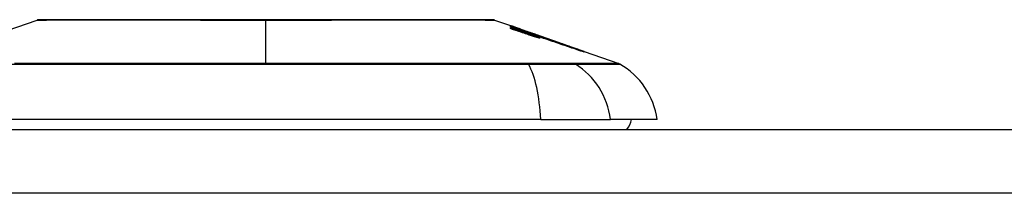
# Model space of a CAD drawing. Header units: inches. Extents: x 9 to 285, y 21 to 142.
# Tile 71 of 140: x 12.749 to 14.284, y 141.351 to 141.621. Entities that reach past the tile are written whole.
import ezdxf

# ---------------------------------------------------------------- set-up
doc = ezdxf.new("R2010")
doc.units = ezdxf.units.IN
doc.header["$MEASUREMENT"] = 0
doc.layers.add('Visible Edges(ANSI)', color=7, linetype='Continuous', lineweight=25)
doc.layers.add('Visible Tangent Edges(ANSI)', color=7, linetype='Continuous', lineweight=25)

msp = doc.modelspace()

# ---------------------------------------------------------------- linework, layer by layer
at = {"layer": 'Visible Edges(ANSI)'}
for p, q in [((12.6975, 141.5929), (12.7757, 141.6203)), ((13.4893, 141.6203), (13.5138, 141.6117)), ((13.5138, 141.6117), (13.5138, 141.6117)), ((13.5138, 141.6111), (13.5138, 141.6114)), ((13.5138, 141.6104), (13.5138, 141.6109)), ((13.5325, 141.6039), (13.5138, 141.6104)), ((13.5138, 141.6089), (13.5138, 141.6095)), ((13.5138, 141.6069), (13.5138, 141.6078)), ((13.5203, 141.6094), (13.5616, 141.595)), ((13.53, 141.6059), (13.53, 141.6059)), ((13.53, 141.6059), (13.53, 141.6056)), ((13.537, 141.6035), (13.537, 141.6033)), ((13.544, 141.601), (13.544, 141.6009)), ((13.544, 141.6009), (13.544, 141.6007)), ((13.549, 141.5968), (13.549, 141.5966)), ((13.5593, 141.5946), (13.5513, 141.5974)), ((13.5513, 141.5974), (13.5513, 141.5973)), ((13.5513, 141.5973), (13.5513, 141.597)), ((13.5514, 141.5969), (13.5514, 141.5961)), ((13.5514, 141.5955), (13.5514, 141.5944)), ((13.5565, 141.5955), (13.5616, 141.5937)), ((13.5593, 141.5958), (13.5593, 141.5957)), ((13.5593, 141.5954), (13.5593, 141.5951)), ((13.5593, 141.5949), (13.5593, 141.5946)), ((13.5616, 141.5949), (13.5616, 141.595)), ((13.5616, 141.595), (13.628, 141.5717)), ((13.5616, 141.5949), (13.5616, 141.5948)), ((13.5616, 141.5941), (13.5616, 141.5946)), ((13.5616, 141.5937), (13.5616, 141.594)), ((13.5616, 141.5937), (13.5616, 141.5934)), ((13.5628, 141.5927), (13.5628, 141.5927)), ((13.628, 141.5717), (13.628, 141.5716)), ((13.629, 141.5714), (13.629, 141.5713)), ((13.629, 141.5714), (13.6829, 141.5525)), ((13.629, 141.5712), (13.629, 141.5708)), ((13.629, 141.5708), (13.629, 141.5701)), ((13.5612, 141.4656), (12.7038, 141.4656)), ((13.5612, 141.4656), (13.67, 141.4656)), ((13.7427, 141.4656), (13.67, 141.4656)), ((8.9815, 141.4499), (68.5865, 141.4499))]:
    msp.add_line(p, q, dxfattribs=at)
at = {"layer": 'Visible Edges(ANSI)', "flags": 128}
for points in [[(13.4877, 141.6205), (13.4873, 141.6205), (13.486, 141.6205), (13.4839, 141.6206), (13.4809, 141.6206), (13.4771, 141.6206), (13.4724, 141.6206), (13.467, 141.6206), (13.4607, 141.6206), (13.4536, 141.6206), (13.4457, 141.6206), (13.4371, 141.6207), (13.4278, 141.6207), (13.4178, 141.6207), (13.4071, 141.6207), (13.3958, 141.6207), (13.3838, 141.6207), (13.3712, 141.6207), (13.3581, 141.6207), (13.3443, 141.6207), (13.3301, 141.6207), (13.3154, 141.6207), (13.3003, 141.6206), (13.2847, 141.6206), (13.2687, 141.6206), (13.2525, 141.6206), (13.236, 141.6206), (13.2192, 141.6206), (13.2022, 141.6206), (13.185, 141.6206), (13.1677, 141.6205), (13.1503, 141.6205), (13.133, 141.6205), (13.1156, 141.6205), (13.0982, 141.6205), (13.0808, 141.6206), (13.0635, 141.6206), (13.0464, 141.6206), (13.0296, 141.6206), (13.013, 141.6206), (12.9968, 141.6206), (12.9809, 141.6206), (12.9653, 141.6206), (12.95, 141.6207), (12.9352, 141.6207), (12.9209, 141.6207), (12.9071, 141.6207), (12.8938, 141.6207), (12.8812, 141.6207), (12.8693, 141.6207), (12.8579, 141.6207), (12.8472, 141.6207), (12.8372, 141.6207), (12.8279, 141.6207), (12.8193, 141.6206), (12.8114, 141.6206), (12.8043, 141.6206), (12.7981, 141.6206), (12.7926, 141.6206), (12.7879, 141.6206), (12.7841, 141.6206), (12.7812, 141.6206), (12.779, 141.6205), (12.7777, 141.6205), (12.7773, 141.6205)], [(13.53, 141.6059), (13.5293, 141.6061), (13.5287, 141.6064), (13.528, 141.6066), (13.5273, 141.6069), (13.5266, 141.6071), (13.526, 141.6073), (13.5253, 141.6076), (13.5246, 141.6078), (13.5239, 141.6081), (13.5233, 141.6083), (13.5226, 141.6086), (13.5219, 141.6088), (13.5212, 141.609), (13.5206, 141.6093), (13.5199, 141.6095), (13.5192, 141.6098), (13.5185, 141.61), (13.5178, 141.6102), (13.5172, 141.6105), (13.5165, 141.6107), (13.5158, 141.611), (13.5151, 141.6112), (13.5144, 141.6114), (13.5138, 141.6117)], [(13.5138, 141.6117), (13.5147, 141.6114), (13.5157, 141.611), (13.5167, 141.6107), (13.5177, 141.6103), (13.5186, 141.61), (13.5196, 141.6097), (13.5206, 141.6093), (13.5215, 141.609), (13.5225, 141.6086), (13.5235, 141.6083), (13.5245, 141.608), (13.5254, 141.6076), (13.5264, 141.6073), (13.5274, 141.6069), (13.5283, 141.6066), (13.5293, 141.6062), (13.5303, 141.6059), (13.5312, 141.6056), (13.5322, 141.6052), (13.5332, 141.6049), (13.5341, 141.6045), (13.5351, 141.6042), (13.5361, 141.6038), (13.537, 141.6035)], [(13.5138, 141.6114), (13.5144, 141.6112), (13.5151, 141.611), (13.5158, 141.6107), (13.5165, 141.6105), (13.5172, 141.6103), (13.5178, 141.61), (13.5185, 141.6098), (13.5192, 141.6096), (13.5199, 141.6093), (13.5205, 141.6091), (13.5212, 141.6089), (13.5219, 141.6086), (13.5226, 141.6084), (13.5233, 141.6082), (13.5239, 141.608), (13.5246, 141.6077), (13.5253, 141.6075), (13.526, 141.6073), (13.5266, 141.607), (13.5273, 141.6068), (13.528, 141.6066), (13.5287, 141.6063), (13.5293, 141.6061), (13.53, 141.6059)], [(13.5372, 141.6032), (13.5362, 141.6036), (13.5352, 141.6039), (13.5343, 141.6042), (13.5333, 141.6045), (13.5323, 141.6049), (13.5313, 141.6052), (13.5304, 141.6055), (13.5294, 141.6058), (13.5284, 141.6062), (13.5274, 141.6065), (13.5265, 141.6068), (13.5255, 141.6072), (13.5245, 141.6075), (13.5235, 141.6078), (13.5226, 141.6081), (13.5216, 141.6085), (13.5206, 141.6088), (13.5196, 141.6091), (13.5186, 141.6094), (13.5177, 141.6098), (13.5167, 141.6101), (13.5157, 141.6104), (13.5147, 141.6107), (13.5138, 141.6111)], [(13.5138, 141.6109), (13.5157, 141.6102), (13.5175, 141.6095), (13.5194, 141.6089), (13.5213, 141.6082), (13.5232, 141.6075), (13.5251, 141.6069), (13.527, 141.6062), (13.5289, 141.6055), (13.5308, 141.6049), (13.5327, 141.6042), (13.5346, 141.6036), (13.5365, 141.6029), (13.5384, 141.6022), (13.5403, 141.6016), (13.5422, 141.6009), (13.5441, 141.6002), (13.546, 141.5996), (13.5479, 141.5989), (13.5498, 141.5982), (13.5517, 141.5976), (13.5536, 141.5969), (13.5555, 141.5962), (13.5574, 141.5956), (13.5593, 141.5949)], [(13.5138, 141.6095), (13.515, 141.6091), (13.5162, 141.6087), (13.5174, 141.6083), (13.5186, 141.6079), (13.5198, 141.6075), (13.521, 141.6071), (13.5221, 141.6067), (13.5233, 141.6062), (13.5245, 141.6058), (13.5257, 141.6054), (13.5269, 141.605), (13.5281, 141.6046), (13.5293, 141.6042), (13.5305, 141.6038), (13.5317, 141.6033), (13.5329, 141.6029), (13.5341, 141.6025), (13.5353, 141.6021), (13.5365, 141.6017), (13.5377, 141.6013), (13.5389, 141.6009), (13.5401, 141.6005), (13.5413, 141.6), (13.5425, 141.5996)], [(13.5325, 141.6025), (13.5317, 141.6028), (13.531, 141.603), (13.5302, 141.6033), (13.5294, 141.6036), (13.5286, 141.6038), (13.5278, 141.6041), (13.527, 141.6044), (13.5263, 141.6046), (13.5255, 141.6049), (13.5247, 141.6052), (13.5239, 141.6054), (13.5231, 141.6057), (13.5224, 141.606), (13.5216, 141.6062), (13.5208, 141.6065), (13.52, 141.6068), (13.5192, 141.607), (13.5185, 141.6073), (13.5177, 141.6076), (13.5169, 141.6078), (13.5161, 141.6081), (13.5153, 141.6084), (13.5145, 141.6086), (13.5138, 141.6089)], [(13.5138, 141.6078), (13.515, 141.6074), (13.5162, 141.6069), (13.5174, 141.6065), (13.5186, 141.6061), (13.5198, 141.6057), (13.521, 141.6053), (13.5222, 141.6049), (13.5234, 141.6045), (13.5245, 141.6041), (13.5257, 141.6037), (13.5269, 141.6033), (13.5281, 141.6029), (13.5293, 141.6025), (13.5305, 141.6021), (13.5317, 141.6017), (13.5329, 141.6013), (13.5341, 141.6009), (13.5353, 141.6005), (13.5365, 141.6001), (13.5377, 141.5997), (13.5389, 141.5993), (13.5401, 141.5989), (13.5413, 141.5985), (13.5425, 141.5981)], [(13.5423, 141.5974), (13.5411, 141.5978), (13.54, 141.5982), (13.5388, 141.5986), (13.5376, 141.599), (13.5364, 141.5994), (13.5352, 141.5998), (13.534, 141.6002), (13.5328, 141.6006), (13.5316, 141.601), (13.5304, 141.6014), (13.5292, 141.6018), (13.5281, 141.6022), (13.5269, 141.6026), (13.5257, 141.603), (13.5245, 141.6034), (13.5233, 141.6038), (13.5221, 141.6041), (13.5209, 141.6045), (13.5197, 141.6049), (13.5185, 141.6053), (13.5173, 141.6057), (13.5161, 141.6061), (13.515, 141.6065), (13.5138, 141.6069)], [(13.5465, 141.5989), (13.546, 141.5991), (13.5455, 141.5993), (13.5449, 141.5995), (13.5444, 141.5997), (13.5438, 141.5999), (13.5432, 141.6001), (13.5427, 141.6003), (13.5421, 141.6005), (13.5415, 141.6007), (13.5409, 141.6009), (13.5404, 141.6011), (13.5398, 141.6013), (13.5392, 141.6015), (13.5386, 141.6017), (13.538, 141.6019), (13.5374, 141.6022), (13.5368, 141.6024), (13.5362, 141.6026), (13.5356, 141.6028), (13.535, 141.603), (13.5344, 141.6032), (13.5338, 141.6034), (13.5331, 141.6037), (13.5325, 141.6039)], [(13.5465, 141.5975), (13.546, 141.5977), (13.5455, 141.5979), (13.5449, 141.5981), (13.5444, 141.5983), (13.5438, 141.5985), (13.5432, 141.5987), (13.5427, 141.5989), (13.5421, 141.5991), (13.5415, 141.5993), (13.5409, 141.5996), (13.5404, 141.5998), (13.5398, 141.6), (13.5392, 141.6002), (13.5386, 141.6004), (13.538, 141.6006), (13.5374, 141.6008), (13.5368, 141.601), (13.5362, 141.6012), (13.5356, 141.6014), (13.535, 141.6016), (13.5344, 141.6019), (13.5337, 141.6021), (13.5331, 141.6023), (13.5325, 141.6025)], [(13.537, 141.6035), (13.5379, 141.6032), (13.5389, 141.6029), (13.5398, 141.6025), (13.5407, 141.6022), (13.5417, 141.6019), (13.5426, 141.6016), (13.5435, 141.6013), (13.5444, 141.6009), (13.5454, 141.6006), (13.5463, 141.6003), (13.5472, 141.6), (13.5482, 141.5996), (13.5491, 141.5993), (13.55, 141.599), (13.551, 141.5987), (13.5519, 141.5984), (13.5528, 141.598), (13.5537, 141.5977), (13.5547, 141.5974), (13.5556, 141.5971), (13.5565, 141.5967), (13.5574, 141.5964), (13.5583, 141.5961), (13.5593, 141.5958)], [(13.5593, 141.5951), (13.5584, 141.5954), (13.5575, 141.5957), (13.5566, 141.5961), (13.5556, 141.5964), (13.5547, 141.5967), (13.5538, 141.5971), (13.5529, 141.5974), (13.552, 141.5978), (13.5511, 141.5981), (13.5501, 141.5984), (13.5492, 141.5988), (13.5483, 141.5991), (13.5474, 141.5995), (13.5464, 141.5998), (13.5455, 141.6002), (13.5446, 141.6005), (13.5437, 141.6008), (13.5427, 141.6012), (13.5418, 141.6015), (13.5409, 141.6019), (13.5399, 141.6022), (13.539, 141.6025), (13.5381, 141.6029), (13.5372, 141.6032)], [(13.5425, 141.5996), (13.5428, 141.5995), (13.543, 141.5995), (13.5433, 141.5994), (13.5435, 141.5993), (13.5437, 141.5992), (13.544, 141.5991), (13.5442, 141.599), (13.5445, 141.599), (13.5447, 141.5989), (13.545, 141.5988), (13.5452, 141.5987), (13.5455, 141.5986), (13.5457, 141.5985), (13.546, 141.5985), (13.5462, 141.5984), (13.5465, 141.5983), (13.5467, 141.5982), (13.547, 141.5981), (13.5472, 141.5981), (13.5474, 141.598), (13.5477, 141.5979), (13.5479, 141.5978), (13.5482, 141.5978), (13.5484, 141.5977)], [(13.5593, 141.5957), (13.5586, 141.5959), (13.558, 141.5961), (13.5574, 141.5964), (13.5567, 141.5966), (13.5561, 141.5968), (13.5554, 141.597), (13.5548, 141.5972), (13.5542, 141.5975), (13.5535, 141.5977), (13.5529, 141.5979), (13.5523, 141.5981), (13.5516, 141.5983), (13.551, 141.5986), (13.5503, 141.5988), (13.5497, 141.599), (13.5491, 141.5992), (13.5484, 141.5994), (13.5478, 141.5997), (13.5471, 141.5999), (13.5465, 141.6001), (13.5459, 141.6003), (13.5452, 141.6005), (13.5446, 141.6008), (13.544, 141.601)], [(13.544, 141.6009), (13.5446, 141.6007), (13.5452, 141.6005), (13.5459, 141.6003), (13.5465, 141.6), (13.5472, 141.5998), (13.5478, 141.5996), (13.5484, 141.5993), (13.5491, 141.5991), (13.5497, 141.5989), (13.5504, 141.5986), (13.551, 141.5984), (13.5516, 141.5982), (13.5523, 141.5979), (13.5529, 141.5977), (13.5535, 141.5975), (13.5542, 141.5972), (13.5548, 141.597), (13.5555, 141.5968), (13.5561, 141.5966), (13.5567, 141.5963), (13.5574, 141.5961), (13.558, 141.5959), (13.5586, 141.5956), (13.5593, 141.5954)], [(13.5514, 141.5969), (13.5513, 141.5969), (13.5512, 141.597), (13.5512, 141.597), (13.5511, 141.5971), (13.551, 141.5971), (13.5508, 141.5972), (13.5507, 141.5972), (13.5506, 141.5973), (13.5504, 141.5974), (13.5502, 141.5975), (13.55, 141.5975), (13.5498, 141.5976), (13.5496, 141.5977), (13.5494, 141.5978), (13.5491, 141.5979), (13.5489, 141.598), (13.5486, 141.5981), (13.5484, 141.5982), (13.5481, 141.5983), (13.5478, 141.5984), (13.5475, 141.5985), (13.5472, 141.5986), (13.5469, 141.5988), (13.5465, 141.5989)], [(13.629, 141.5713), (13.6257, 141.5724), (13.6224, 141.5736), (13.619, 141.5748), (13.6156, 141.5759), (13.6122, 141.5771), (13.6088, 141.5783), (13.6054, 141.5795), (13.602, 141.5807), (13.5985, 141.5819), (13.5951, 141.5831), (13.5916, 141.5843), (13.5882, 141.5855), (13.5847, 141.5867), (13.5813, 141.5879), (13.5778, 141.5891), (13.5743, 141.5903), (13.5709, 141.5916), (13.5674, 141.5928), (13.564, 141.594), (13.5605, 141.5952), (13.5571, 141.5964), (13.5537, 141.5975), (13.5503, 141.5987), (13.5469, 141.5999)], [(13.5469, 141.5999), (13.5475, 141.5997), (13.5481, 141.5995), (13.5488, 141.5993), (13.5494, 141.5991), (13.55, 141.5989), (13.5506, 141.5986), (13.5512, 141.5984), (13.5518, 141.5982), (13.5524, 141.598), (13.5531, 141.5978), (13.5537, 141.5976), (13.5543, 141.5974), (13.5549, 141.5972), (13.5555, 141.597), (13.5561, 141.5968), (13.5567, 141.5965), (13.5574, 141.5963), (13.558, 141.5961), (13.5586, 141.5959), (13.5592, 141.5957), (13.5598, 141.5955), (13.5604, 141.5953), (13.561, 141.5951), (13.5616, 141.5949)], [(13.5545, 141.5935), (13.554, 141.5936), (13.5535, 141.5938), (13.553, 141.5939), (13.5525, 141.5941), (13.552, 141.5942), (13.5515, 141.5944), (13.551, 141.5946), (13.5505, 141.5947), (13.55, 141.5949), (13.5495, 141.595), (13.549, 141.5952), (13.5485, 141.5954), (13.5479, 141.5955), (13.5474, 141.5957), (13.5469, 141.5959), (13.5464, 141.596), (13.5459, 141.5962), (13.5454, 141.5964), (13.5449, 141.5965), (13.5444, 141.5967), (13.5438, 141.5969), (13.5433, 141.597), (13.5428, 141.5972), (13.5423, 141.5974)], [(13.5425, 141.5981), (13.5428, 141.598), (13.543, 141.5979), (13.5433, 141.5978), (13.5435, 141.5977), (13.5437, 141.5976), (13.544, 141.5976), (13.5442, 141.5975), (13.5445, 141.5974), (13.5447, 141.5973), (13.545, 141.5972), (13.5452, 141.5972), (13.5455, 141.5971), (13.5457, 141.597), (13.546, 141.5969), (13.5462, 141.5968), (13.5465, 141.5968), (13.5467, 141.5967), (13.547, 141.5966), (13.5472, 141.5965), (13.5474, 141.5965), (13.5477, 141.5964), (13.5479, 141.5963), (13.5482, 141.5962), (13.5484, 141.5962)], [(13.5514, 141.5955), (13.5513, 141.5955), (13.5512, 141.5956), (13.5512, 141.5956), (13.5511, 141.5957), (13.551, 141.5957), (13.5508, 141.5958), (13.5507, 141.5959), (13.5506, 141.5959), (13.5504, 141.596), (13.5502, 141.5961), (13.55, 141.5962), (13.5498, 141.5963), (13.5496, 141.5964), (13.5494, 141.5964), (13.5491, 141.5965), (13.5489, 141.5966), (13.5486, 141.5967), (13.5484, 141.5968), (13.5481, 141.597), (13.5478, 141.5971), (13.5475, 141.5972), (13.5472, 141.5973), (13.5469, 141.5974), (13.5465, 141.5975)], [(13.5484, 141.5977), (13.5486, 141.5976), (13.5489, 141.5975), (13.5491, 141.5975), (13.5493, 141.5974), (13.5495, 141.5973), (13.5497, 141.5973), (13.5499, 141.5972), (13.5501, 141.5972), (13.5502, 141.5971), (13.5504, 141.5971), (13.5506, 141.597), (13.5507, 141.597), (13.5508, 141.597), (13.5509, 141.5969), (13.551, 141.5969), (13.5511, 141.5969), (13.5512, 141.5969), (13.5513, 141.5969), (13.5513, 141.5969), (13.5514, 141.5969), (13.5514, 141.5969), (13.5514, 141.5969), (13.5514, 141.5969), (13.5514, 141.5969)], [(13.5484, 141.5962), (13.5486, 141.5961), (13.5489, 141.596), (13.5491, 141.596), (13.5493, 141.5959), (13.5495, 141.5959), (13.5497, 141.5958), (13.5499, 141.5957), (13.5501, 141.5957), (13.5502, 141.5957), (13.5504, 141.5956), (13.5506, 141.5956), (13.5507, 141.5955), (13.5508, 141.5955), (13.5509, 141.5955), (13.551, 141.5955), (13.5511, 141.5955), (13.5512, 141.5954), (13.5513, 141.5954), (13.5513, 141.5954), (13.5514, 141.5954), (13.5514, 141.5954), (13.5514, 141.5955), (13.5514, 141.5955), (13.5514, 141.5955)], [(13.5545, 141.5951), (13.5543, 141.5951), (13.5541, 141.5952), (13.5538, 141.5953), (13.5536, 141.5953), (13.5534, 141.5954), (13.5532, 141.5955), (13.5529, 141.5956), (13.5527, 141.5956), (13.5525, 141.5957), (13.5522, 141.5958), (13.552, 141.5959), (13.5518, 141.5959), (13.5516, 141.596), (13.5513, 141.5961), (13.5511, 141.5962), (13.5509, 141.5962), (13.5506, 141.5963), (13.5504, 141.5964), (13.5502, 141.5965), (13.5499, 141.5965), (13.5497, 141.5966), (13.5495, 141.5967), (13.5492, 141.5968), (13.549, 141.5968)], [(13.549, 141.5968), (13.5498, 141.5965), (13.5507, 141.5962), (13.5514, 141.596), (13.5522, 141.5957), (13.553, 141.5954), (13.5537, 141.5951), (13.5544, 141.5949), (13.555, 141.5946), (13.5557, 141.5944), (13.5562, 141.5941), (13.5568, 141.5939), (13.5573, 141.5937), (13.5578, 141.5935), (13.5583, 141.5933), (13.5587, 141.5931), (13.5591, 141.5929), (13.5594, 141.5927), (13.5597, 141.5926), (13.5599, 141.5925), (13.5601, 141.5923), (13.5603, 141.5922), (13.5604, 141.5922), (13.5605, 141.5921), (13.5605, 141.592)], [(13.5513, 141.5973), (13.5519, 141.597), (13.5526, 141.5968), (13.5533, 141.5965), (13.5539, 141.5963), (13.5545, 141.5961), (13.5551, 141.5959), (13.5556, 141.5956), (13.5562, 141.5954), (13.5567, 141.5952), (13.5571, 141.595), (13.5576, 141.5949), (13.558, 141.5947), (13.5584, 141.5945), (13.5588, 141.5944), (13.5591, 141.5942), (13.5594, 141.5941), (13.5597, 141.594), (13.5599, 141.5939), (13.5601, 141.5938), (13.5602, 141.5937), (13.5603, 141.5936), (13.5604, 141.5935), (13.5605, 141.5935), (13.5605, 141.5934)], [(13.553, 141.5977), (13.5562, 141.5966), (13.5593, 141.5955), (13.5625, 141.5944), (13.5656, 141.5933), (13.5688, 141.5922), (13.572, 141.5911), (13.5752, 141.59), (13.5784, 141.5889), (13.5816, 141.5878), (13.5848, 141.5867), (13.588, 141.5855), (13.5912, 141.5844), (13.5944, 141.5833), (13.5976, 141.5822), (13.6008, 141.5811), (13.6039, 141.58), (13.6071, 141.5789), (13.6103, 141.5778), (13.6134, 141.5767), (13.6166, 141.5756), (13.6197, 141.5745), (13.6228, 141.5734), (13.6259, 141.5723), (13.629, 141.5712)], [(13.5616, 141.5946), (13.5613, 141.5947), (13.5609, 141.5949), (13.5606, 141.595), (13.5602, 141.5951), (13.5598, 141.5953), (13.5595, 141.5954), (13.5591, 141.5955), (13.5588, 141.5956), (13.5584, 141.5958), (13.5581, 141.5959), (13.5577, 141.596), (13.5573, 141.5962), (13.557, 141.5963), (13.5566, 141.5964), (13.5563, 141.5966), (13.5559, 141.5967), (13.5555, 141.5968), (13.5552, 141.5969), (13.5548, 141.5971), (13.5545, 141.5972), (13.5541, 141.5973), (13.5537, 141.5975), (13.5534, 141.5976), (13.553, 141.5977)], [(13.5605, 141.5934), (13.5605, 141.5934), (13.5604, 141.5934), (13.5604, 141.5934), (13.5603, 141.5934), (13.5602, 141.5934), (13.56, 141.5935), (13.5599, 141.5935), (13.5597, 141.5935), (13.5595, 141.5936), (13.5593, 141.5936), (13.559, 141.5937), (13.5588, 141.5938), (13.5585, 141.5939), (13.5582, 141.5939), (13.5579, 141.594), (13.5576, 141.5941), (13.5572, 141.5942), (13.5569, 141.5943), (13.5565, 141.5944), (13.5561, 141.5946), (13.5557, 141.5947), (13.5553, 141.5948), (13.5549, 141.5949), (13.5545, 141.5951)], [(13.5605, 141.592), (13.5605, 141.592), (13.5604, 141.592), (13.5604, 141.592), (13.5603, 141.592), (13.5602, 141.592), (13.56, 141.592), (13.5599, 141.592), (13.5597, 141.5921), (13.5595, 141.5921), (13.5593, 141.5922), (13.559, 141.5922), (13.5588, 141.5923), (13.5585, 141.5923), (13.5582, 141.5924), (13.5579, 141.5925), (13.5576, 141.5926), (13.5572, 141.5927), (13.5569, 141.5928), (13.5565, 141.5929), (13.5561, 141.593), (13.5557, 141.5931), (13.5553, 141.5932), (13.5549, 141.5933), (13.5545, 141.5935)], [(13.5628, 141.5927), (13.5628, 141.5927), (13.5627, 141.5928), (13.5627, 141.5928), (13.5626, 141.5929), (13.5625, 141.5929), (13.5624, 141.593), (13.5623, 141.5931), (13.5621, 141.5932), (13.5619, 141.5933), (13.5617, 141.5934), (13.5615, 141.5935), (13.5612, 141.5936), (13.5609, 141.5937), (13.5606, 141.5938), (13.5603, 141.594), (13.5599, 141.5941), (13.5596, 141.5943), (13.5592, 141.5944), (13.5588, 141.5946), (13.5584, 141.5947), (13.5579, 141.5949), (13.5575, 141.5951), (13.557, 141.5953), (13.5565, 141.5955)], [(13.629, 141.5708), (13.6263, 141.5718), (13.6235, 141.5728), (13.6207, 141.5737), (13.6179, 141.5747), (13.6151, 141.5756), (13.6123, 141.5766), (13.6095, 141.5776), (13.6067, 141.5786), (13.6039, 141.5795), (13.6011, 141.5805), (13.5983, 141.5815), (13.5954, 141.5825), (13.5926, 141.5835), (13.5898, 141.5844), (13.587, 141.5854), (13.5841, 141.5864), (13.5813, 141.5874), (13.5785, 141.5883), (13.5757, 141.5893), (13.5728, 141.5903), (13.57, 141.5913), (13.5672, 141.5922), (13.5644, 141.5932), (13.5616, 141.5941)], [(13.5616, 141.594), (13.5644, 141.5931), (13.5672, 141.5921), (13.57, 141.5912), (13.5728, 141.5902), (13.5757, 141.5892), (13.5785, 141.5882), (13.5813, 141.5873), (13.5841, 141.5863), (13.587, 141.5853), (13.5898, 141.5843), (13.5926, 141.5834), (13.5954, 141.5824), (13.5983, 141.5814), (13.6011, 141.5804), (13.6039, 141.5795), (13.6067, 141.5785), (13.6095, 141.5775), (13.6123, 141.5765), (13.6151, 141.5756), (13.6179, 141.5746), (13.6207, 141.5736), (13.6235, 141.5727), (13.6263, 141.5717), (13.629, 141.5708)], [(13.629, 141.5701), (13.6263, 141.5711), (13.6236, 141.572), (13.6208, 141.5729), (13.6181, 141.5739), (13.6154, 141.5748), (13.6126, 141.5758), (13.6098, 141.5767), (13.6071, 141.5776), (13.6043, 141.5786), (13.6015, 141.5795), (13.5988, 141.5805), (13.596, 141.5814), (13.5932, 141.5824), (13.5904, 141.5833), (13.5877, 141.5843), (13.5849, 141.5852), (13.5821, 141.5862), (13.5793, 141.5871), (13.5766, 141.588), (13.5738, 141.589), (13.571, 141.5899), (13.5683, 141.5909), (13.5655, 141.5918), (13.5628, 141.5927)]]:
    msp.add_lwpolyline(points, dxfattribs=at)
at = {"layer": 'Visible Edges(ANSI)'}
for centre, radius, start, end in [((12.7773, 141.6156), 0.00492, 90.1731, 109.29), ((13.4877, 141.6156), 0.00492, 70.71, 89.8269), ((13.6796, 141.5432), 0.00984, 60.1831, 70.71), ((13.6258, 141.4493), 0.1181, 7.9413, 60.1831), ((13.664, 141.4735), 0.0394, 323.1301, 348.463)]:
    msp.add_arc(centre, radius, start, end, dxfattribs=at)
at = {"layer": 'Visible Tangent Edges(ANSI)'}
for p, q in [((13.1325, 141.6205), (13.1325, 141.6203)), ((13.1325, 141.5525), (13.1325, 141.6203)), ((13.5425, 141.5996), (13.5425, 141.599)), ((13.5425, 141.5981), (13.5425, 141.5973)), ((13.5484, 141.5977), (13.5484, 141.5968)), ((13.5484, 141.5962), (13.5484, 141.5954)), ((13.5413, 141.5526), (13.5408, 141.5526)), ((13.6132, 141.5526), (13.6131, 141.5526)), ((68.5865, 141.3509), (8.9815, 141.3509))]:
    msp.add_line(p, q, dxfattribs=at)
at = {"layer": 'Visible Tangent Edges(ANSI)', "flags": 128}
for points in [[(12.7757, 141.6203), (12.7759, 141.6203), (12.7763, 141.6203), (12.7771, 141.6203), (12.7781, 141.6203), (12.7795, 141.6203), (12.7811, 141.6203), (12.7831, 141.6203), (12.7854, 141.6203), (12.7879, 141.6203), (12.7907, 141.6203), (12.7939, 141.6204), (12.7973, 141.6204), (12.801, 141.6204), (12.8049, 141.6204), (12.8092, 141.6204), (12.8137, 141.6204), (12.8185, 141.6205), (12.8236, 141.6205), (12.8289, 141.6205), (12.8344, 141.6205), (12.8402, 141.6205), (12.8463, 141.6205), (12.8525, 141.6206), (12.859, 141.6206)], [(12.859, 141.6206), (12.8607, 141.6206), (12.8625, 141.6206), (12.8642, 141.6206), (12.8659, 141.6206), (12.8677, 141.6206), (12.8694, 141.6206), (12.8712, 141.6206), (12.873, 141.6206), (12.8748, 141.6206), (12.8766, 141.6206), (12.8785, 141.6206), (12.8803, 141.6206), (12.8822, 141.6206), (12.8841, 141.6206), (12.886, 141.6206), (12.8879, 141.6206), (12.8898, 141.6206), (12.8917, 141.6206), (12.8937, 141.6206), (12.8956, 141.6206), (12.8976, 141.6206), (12.8996, 141.6206), (12.9016, 141.6206), (12.9036, 141.6206)], [(12.9036, 141.6206), (12.9117, 141.6206), (12.9199, 141.6205), (12.9283, 141.6205), (12.9369, 141.6205), (12.9457, 141.6205), (12.9546, 141.6205), (12.9636, 141.6205), (12.9728, 141.6204), (12.9821, 141.6204), (12.9915, 141.6204), (13.0011, 141.6204), (13.0107, 141.6204), (13.0205, 141.6204), (13.0304, 141.6203), (13.0403, 141.6203), (13.0504, 141.6203), (13.0605, 141.6203), (13.0707, 141.6203), (13.081, 141.6203), (13.0912, 141.6203), (13.1016, 141.6203), (13.1119, 141.6203), (13.1222, 141.6203), (13.1325, 141.6203)], [(13.1325, 141.6203), (13.1428, 141.6203), (13.1532, 141.6203), (13.1635, 141.6203), (13.1739, 141.6203), (13.1841, 141.6203), (13.1944, 141.6203), (13.2046, 141.6203), (13.2147, 141.6203), (13.2248, 141.6203), (13.2347, 141.6203), (13.2446, 141.6204), (13.2543, 141.6204), (13.264, 141.6204), (13.2736, 141.6204), (13.2831, 141.6204), (13.2924, 141.6204), (13.3016, 141.6205), (13.3106, 141.6205), (13.3195, 141.6205), (13.3283, 141.6205), (13.3368, 141.6205), (13.3452, 141.6205), (13.3534, 141.6206), (13.3614, 141.6206)], [(13.3614, 141.6206), (13.3634, 141.6206), (13.3654, 141.6206), (13.3674, 141.6206), (13.3693, 141.6206), (13.3713, 141.6206), (13.3732, 141.6206), (13.3752, 141.6206), (13.3771, 141.6206), (13.379, 141.6206), (13.3809, 141.6206), (13.3828, 141.6206), (13.3846, 141.6206), (13.3865, 141.6206), (13.3883, 141.6206), (13.3902, 141.6206), (13.392, 141.6206), (13.3938, 141.6206), (13.3956, 141.6206), (13.3973, 141.6206), (13.3991, 141.6206), (13.4008, 141.6206), (13.4026, 141.6206), (13.4043, 141.6206), (13.406, 141.6206)], [(13.406, 141.6206), (13.4125, 141.6206), (13.4188, 141.6205), (13.4248, 141.6205), (13.4306, 141.6205), (13.4362, 141.6205), (13.4415, 141.6205), (13.4465, 141.6205), (13.4513, 141.6204), (13.4559, 141.6204), (13.4601, 141.6204), (13.4641, 141.6204), (13.4678, 141.6204), (13.4712, 141.6204), (13.4743, 141.6203), (13.4772, 141.6203), (13.4797, 141.6203), (13.4819, 141.6203), (13.4839, 141.6203), (13.4855, 141.6203), (13.4869, 141.6203), (13.488, 141.6203), (13.4887, 141.6203), (13.4892, 141.6203), (13.4893, 141.6203)], [(13.1325, 141.5525), (13.1152, 141.5525), (13.0979, 141.5525), (13.0806, 141.5525), (13.0633, 141.5525), (13.046, 141.5525), (13.0287, 141.5525), (13.0115, 141.5525), (12.9942, 141.5525), (12.9769, 141.5525), (12.9597, 141.5525), (12.9425, 141.5525), (12.9254, 141.5525), (12.9082, 141.5525), (12.8912, 141.5526), (12.8742, 141.5526), (12.8572, 141.5526), (12.8403, 141.5526), (12.8235, 141.5526), (12.8067, 141.5526), (12.79, 141.5526), (12.7734, 141.5526), (12.7569, 141.5526), (12.7406, 141.5526)], [(13.5408, 141.5526), (13.5245, 141.5526), (13.5081, 141.5526), (13.4916, 141.5526), (13.475, 141.5526), (13.4583, 141.5526), (13.4416, 141.5526), (13.4248, 141.5526), (13.4079, 141.5526), (13.391, 141.5526), (13.374, 141.5526), (13.3569, 141.5525), (13.3398, 141.5525), (13.3226, 141.5525), (13.3055, 141.5525), (13.2882, 141.5525), (13.271, 141.5525), (13.2537, 141.5525), (13.2364, 141.5525), (13.2191, 141.5525), (13.2018, 141.5525), (13.1844, 141.5525), (13.1671, 141.5525), (13.1498, 141.5525), (13.1325, 141.5525)], [(13.6131, 141.5526), (13.6115, 141.5526), (13.6098, 141.5526), (13.608, 141.5526), (13.606, 141.5526), (13.6039, 141.5526), (13.6016, 141.5526), (13.5992, 141.5526), (13.5967, 141.5526), (13.594, 141.5526), (13.5912, 141.5526), (13.5883, 141.5526), (13.5853, 141.5526), (13.5821, 141.5526), (13.5789, 141.5526), (13.5755, 141.5526), (13.5721, 141.5526), (13.5685, 141.5526), (13.5649, 141.5526), (13.5611, 141.5526), (13.5573, 141.5526), (13.5534, 141.5526), (13.5494, 141.5526), (13.5454, 141.5526), (13.5413, 141.5526)], [(13.6829, 141.5525), (13.6827, 141.5525), (13.6824, 141.5525), (13.6818, 141.5525), (13.6809, 141.5525), (13.6798, 141.5525), (13.6785, 141.5525), (13.6769, 141.5525), (13.6751, 141.5525), (13.673, 141.5525), (13.6707, 141.5525), (13.6681, 141.5525), (13.6653, 141.5525), (13.6623, 141.5525), (13.659, 141.5526), (13.6554, 141.5526), (13.6517, 141.5526), (13.6477, 141.5526), (13.6435, 141.5526), (13.639, 141.5526), (13.6343, 141.5526), (13.6294, 141.5526), (13.6242, 141.5526), (13.6189, 141.5526), (13.6132, 141.5526)], [(12.7229, 141.5516), (12.7558, 141.5516), (12.7891, 141.5516), (12.8227, 141.5517), (12.8566, 141.5517), (12.8907, 141.5517), (12.925, 141.5517), (12.9595, 141.5517), (12.9941, 141.5518), (13.0287, 141.5518), (13.0635, 141.5518), (13.0982, 141.5518), (13.1329, 141.5518), (13.1675, 141.5518), (13.2022, 141.5518), (13.2369, 141.5518), (13.2716, 141.5518), (13.3061, 141.5517), (13.3405, 141.5517), (13.3748, 141.5517), (13.4088, 141.5517), (13.4426, 141.5517), (13.476, 141.5516), (13.5092, 141.5516), (13.5421, 141.5516)], [(13.5421, 141.5516), (13.5463, 141.5516), (13.5504, 141.5516), (13.5545, 141.5515), (13.5585, 141.5515), (13.5624, 141.5515), (13.5662, 141.5515), (13.57, 141.5515), (13.5736, 141.5515), (13.5772, 141.5515), (13.5806, 141.5515), (13.5839, 141.5515), (13.5872, 141.5515), (13.5903, 141.5515), (13.5932, 141.5515), (13.5961, 141.5515), (13.5988, 141.5515), (13.6014, 141.5515), (13.6038, 141.5515), (13.6061, 141.5515), (13.6082, 141.5515), (13.6102, 141.5515), (13.6121, 141.5516), (13.6138, 141.5516), (13.6153, 141.5516)], [(13.6153, 141.5516), (13.6209, 141.5516), (13.6263, 141.5516), (13.6314, 141.5516), (13.6363, 141.5516), (13.641, 141.5516), (13.6454, 141.5517), (13.6496, 141.5517), (13.6536, 141.5517), (13.6573, 141.5517), (13.6608, 141.5517), (13.6641, 141.5517), (13.6671, 141.5517), (13.6699, 141.5517), (13.6724, 141.5517), (13.6747, 141.5517), (13.6768, 141.5518), (13.6786, 141.5518), (13.6802, 141.5518), (13.6815, 141.5518), (13.6826, 141.5518), (13.6834, 141.5518), (13.684, 141.5518), (13.6844, 141.5518), (13.6845, 141.5518)]]:
    msp.add_lwpolyline(points, dxfattribs=at)
at = {"layer": 'Visible Tangent Edges(ANSI)'}
for centre, major_axis, ratio, start_param, end_param in [((13.5405, 141.5431), (0.00003, 0.00984), 0.32572, 5.760249, 6.023956), ((13.6107, 141.5431), (-0.00008, 0.00984), 0.945463, 5.751833, 6.01554), ((13.5226, 141.4493), (0, 0.1181), 0.32996, 4.850991, 5.75935), ((13.5596, 141.4493), (0, 0.1181), 0.943995, 4.850991, 5.75935)]:
    msp.add_ellipse(centre, major_axis=major_axis, ratio=ratio, start_param=start_param, end_param=end_param, dxfattribs=at)

doc.saveas('drawing.dxf')
